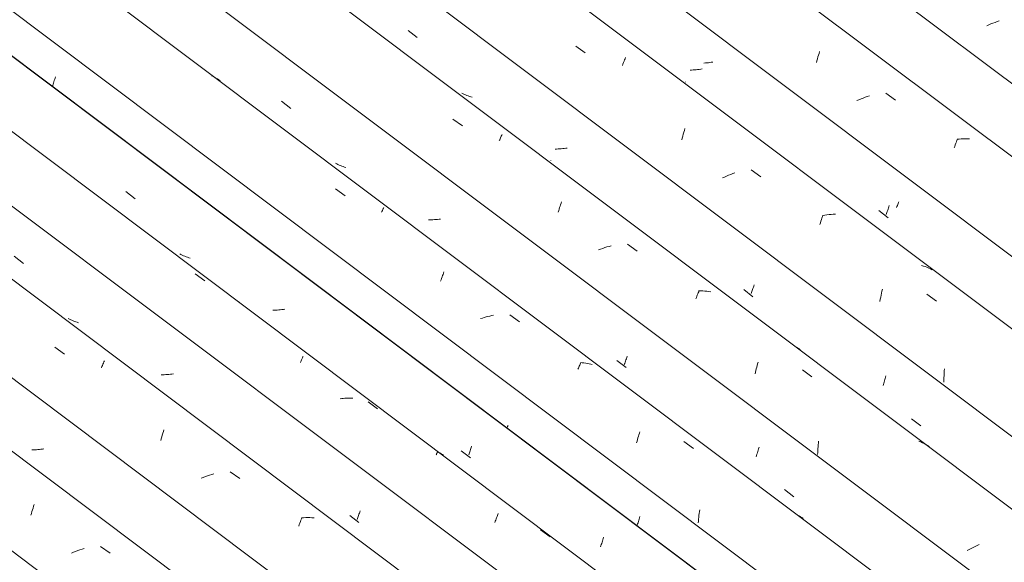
# Model space of a CAD drawing. Header units: metres. Extents: x 6.5 to 21.8, y 0.9 to 11.2.
# Tile 68 of 112: x 15.178 to 16.163, y 5.806 to 6.349. Entities that reach past the tile are written whole.
import ezdxf

# ---------------------------------------------------------------- set-up
doc = ezdxf.new("R2010")
doc.units = ezdxf.units.M
doc.layers.add('A-GLAZ-CWMG', color=7, linetype='Continuous', lineweight=5)

# ---------------------------------------------------------------- blocks, each defined once
blk = doc.blocks.new('FP_63-ISO_02')
at = {"layer": 'A-GLAZ-CWMG', "color": 9, "true_color": 0xc0c0c0}
for p, q in [((15.2111, 6.28417), (15.21147, 6.28535)), ((15.21147, 6.28535), (15.21184, 6.28656)), ((15.21184, 6.28656), (15.2122, 6.2878)), ((15.2122, 6.2878), (15.21256, 6.28905)), ((15.21256, 6.28905), (15.21292, 6.29034)), ((15.21292, 6.29034), (15.21326, 6.29164)), ((15.21035, 6.2819), (15.21073, 6.28302)), ((15.21073, 6.28302), (15.2111, 6.28417)), ((15.66534, 5.94064), (15.66573, 5.94181)), ((15.66573, 5.94181), (15.66611, 5.943)), ((15.79765, 5.85071), (15.798, 5.852)), ((15.79526, 5.8429), (15.79545, 5.84346)), ((15.79545, 5.84346), (15.79582, 5.8446)), ((15.79582, 5.8446), (15.79619, 5.84577)), ((15.79619, 5.84577), (15.79656, 5.84697)), ((15.79656, 5.84697), (15.79693, 5.84819)), ((15.79693, 5.84819), (15.79729, 5.84944)), ((15.79729, 5.84944), (15.79765, 5.85071))]:
    blk.add_line(p, q, dxfattribs=at)
blk = doc.blocks.new('FP_64-ISO_02')
at = {"layer": 'A-GLAZ-CWMG'}
blk.add_line((17.0559, 5.02773), (13.73104, 7.52322), dxfattribs=at)
at = {"layer": 'A-GLAZ-CWMG', "color": 9, "true_color": 0xc0c0c0}
for p, q in [((15.37106, 6.29192), (15.36959, 6.29264)), ((15.37251, 6.29116), (15.37106, 6.29192)), ((15.37393, 6.29035), (15.37251, 6.29116)), ((15.37532, 6.2895), (15.37393, 6.29035)), ((15.37668, 6.2886), (15.37532, 6.2895)), ((15.37801, 6.28766), (15.37668, 6.2886)), ((15.49356, 6.17941), (15.50315, 6.17249)), ((15.53967, 6.15621), (15.54004, 6.157)), ((15.54004, 6.157), (15.54038, 6.15775)), ((15.54038, 6.15775), (15.54071, 6.15846)), ((15.54071, 6.15846), (15.54103, 6.15912)), ((15.54103, 6.15912), (15.54132, 6.15974)), ((15.54132, 6.15974), (15.54159, 6.16032)), ((15.54159, 6.16032), (15.54184, 6.16085)), ((15.59867, 6.0872), (15.59915, 6.08864)), ((15.59915, 6.08864), (15.59964, 6.09004)), ((15.59964, 6.09004), (15.60012, 6.09141)), ((15.60012, 6.09141), (15.6006, 6.09275)), ((15.6006, 6.09275), (15.60109, 6.09405)), ((15.60109, 6.09405), (15.60157, 6.09531)), ((15.60157, 6.09531), (15.60204, 6.09653)), ((15.64054, 6.05035), (15.6387, 6.04977)), ((15.64238, 6.05091), (15.64054, 6.05035)), ((15.64423, 6.05142), (15.64238, 6.05091)), ((15.64608, 6.05191), (15.64423, 6.05142)), ((15.64793, 6.05236), (15.64608, 6.05191)), ((15.64978, 6.05277), (15.64793, 6.05236)), ((15.65164, 6.05315), (15.64978, 6.05277)), ((15.66792, 6.05343), (15.67751, 6.04648)), ((15.73609, 5.9992), (15.73655, 6.0003)), ((15.73655, 6.0003), (15.737, 6.00136)), ((15.737, 6.00136), (15.73743, 6.00238)), ((15.73743, 6.00238), (15.73786, 6.00336)), ((15.73786, 6.00336), (15.73827, 6.0043)), ((15.73827, 6.0043), (15.73867, 6.0052)), ((15.74038, 6.00574), (15.73863, 6.00591)), ((15.73867, 6.0052), (15.73906, 6.00605)), ((15.74211, 6.00553), (15.74038, 6.00574)), ((15.74382, 6.00527), (15.74211, 6.00553)), ((15.74551, 6.00497), (15.74382, 6.00527)), ((15.74718, 6.00462), (15.74551, 6.00497)), ((15.74884, 6.00422), (15.74718, 6.00462)), ((15.75047, 6.00378), (15.74884, 6.00422)), ((15.79568, 5.92903), (15.79613, 5.93063)), ((15.79613, 5.93063), (15.79659, 5.93221)), ((15.79659, 5.93221), (15.79706, 5.93375)), ((15.79706, 5.93375), (15.79753, 5.93527)), ((15.79753, 5.93527), (15.79801, 5.93675)), ((15.7948, 5.92574), (15.79523, 5.9274)), ((15.79523, 5.9274), (15.79568, 5.92903)), ((15.84218, 5.92698), (15.85176, 5.92001)), ((15.85694, 5.85122), (15.85713, 5.85312)), ((15.85713, 5.85312), (15.85735, 5.855)), ((15.85735, 5.855), (15.85759, 5.85688)), ((15.85759, 5.85688), (15.85786, 5.85874)), ((15.95864, 5.8517), (15.95725, 5.85256)), ((15.95999, 5.8508), (15.95864, 5.8517)), ((15.8565, 5.84548), (15.85662, 5.8474)), ((15.85662, 5.8474), (15.85676, 5.84931)), ((15.85676, 5.84931), (15.85694, 5.85122)), ((15.96132, 5.84986), (15.95999, 5.8508))]:
    blk.add_line(p, q, dxfattribs=at)
blk = doc.blocks.new('FP_65-ISO_02')
at = {"layer": 'A-GLAZ-CWMG', "color": 9, "true_color": 0xc0c0c0}
for p, q in [((15.43961, 6.26709), (15.44883, 6.25995)), ((15.4947, 6.20449), (15.49347, 6.20515)), ((15.49595, 6.20387), (15.4947, 6.20449)), ((15.49722, 6.20329), (15.49595, 6.20387)), ((15.49851, 6.20273), (15.49722, 6.20329)), ((15.49982, 6.20221), (15.49851, 6.20273)), ((15.50115, 6.20173), (15.49982, 6.20221)), ((15.50249, 6.20128), (15.50115, 6.20173)), ((15.50385, 6.20086), (15.50249, 6.20128)), ((15.58804, 6.14864), (15.58653, 6.14866)), ((15.58955, 6.14866), (15.58804, 6.14864)), ((15.59106, 6.14871), (15.58955, 6.14866)), ((15.59258, 6.14878), (15.59106, 6.14871)), ((15.59411, 6.14889), (15.59258, 6.14878)), ((15.59564, 6.14902), (15.59411, 6.14889)), ((15.59717, 6.14918), (15.59564, 6.14902)), ((15.5987, 6.14937), (15.59717, 6.14918)), ((15.58244, 6.13777), (15.58241, 6.13786)), ((15.78413, 6.0085), (15.78456, 6.00974)), ((15.78456, 6.00974), (15.78499, 6.011)), ((15.78499, 6.011), (15.78542, 6.01231)), ((15.77504, 6.00794), (15.78427, 6.00083)), ((15.78243, 6.00397), (15.78285, 6.00504)), ((15.78285, 6.00504), (15.78327, 6.00616)), ((15.78327, 6.00616), (15.7837, 6.00731)), ((15.7837, 6.00731), (15.78413, 6.0085)), ((15.91688, 5.91971), (15.91729, 5.92116)), ((15.91432, 5.91167), (15.91475, 5.91292)), ((15.91475, 5.91292), (15.91518, 5.91421)), ((15.91518, 5.91421), (15.91561, 5.91553)), ((15.91561, 5.91553), (15.91604, 5.91689)), ((15.91604, 5.91689), (15.91646, 5.91828)), ((15.91646, 5.91828), (15.91688, 5.91971)), ((15.94283, 5.87878), (15.95206, 5.87168))]:
    blk.add_line(p, q, dxfattribs=at)
blk = doc.blocks.new('FP_66-ISO_02')
at = {"layer": 'A-GLAZ-CWMG'}
blk.add_line((17.18028, 5.10102), (13.73104, 7.68987), dxfattribs=at)
at = {"layer": 'A-GLAZ-CWMG', "color": 9, "true_color": 0xc0c0c0}
for p, q in [((15.61091, 6.24928), (15.62053, 6.24241)), ((15.65742, 6.22772), (15.65785, 6.22871)), ((15.65785, 6.22871), (15.65826, 6.22967)), ((15.65826, 6.22967), (15.65866, 6.23058)), ((15.65866, 6.23058), (15.65905, 6.23146)), ((15.65905, 6.23146), (15.65943, 6.2323)), ((15.65943, 6.2323), (15.65979, 6.2331)), ((15.65979, 6.2331), (15.66013, 6.23385)), ((15.71637, 6.15622), (15.71683, 6.15777)), ((15.71683, 6.15777), (15.71729, 6.15929)), ((15.71729, 6.15929), (15.71776, 6.16079)), ((15.71776, 6.16079), (15.71824, 6.16225)), ((15.71824, 6.16225), (15.71872, 6.16368)), ((15.71872, 6.16368), (15.71919, 6.16509)), ((15.71919, 6.16509), (15.71967, 6.16646)), ((15.75873, 6.11928), (15.75662, 6.11849)), ((15.76084, 6.12004), (15.75873, 6.11928)), ((15.76297, 6.12075), (15.76084, 6.12004)), ((15.76511, 6.12143), (15.76297, 6.12075)), ((15.76726, 6.12207), (15.76511, 6.12143)), ((15.76942, 6.12266), (15.76726, 6.12207)), ((15.78579, 6.12414), (15.79541, 6.11724)), ((15.8541, 6.06968), (15.85457, 6.07093)), ((15.85457, 6.07093), (15.85504, 6.07215)), ((15.85504, 6.07215), (15.85551, 6.07333)), ((15.85551, 6.07333), (15.85596, 6.07448)), ((15.85596, 6.07448), (15.85641, 6.07559)), ((15.85641, 6.07559), (15.85686, 6.07666)), ((15.85894, 6.0775), (15.85684, 6.07748)), ((15.85686, 6.07666), (15.85729, 6.07769)), ((15.86103, 6.07746), (15.85894, 6.0775)), ((15.8631, 6.07736), (15.86103, 6.07746)), ((15.86514, 6.07721), (15.8631, 6.07736)), ((15.86717, 6.07701), (15.86514, 6.07721)), ((15.86918, 6.07674), (15.86717, 6.07701)), ((15.95507, 6.02082), (15.95342, 6.02177)), ((15.95668, 6.01982), (15.95507, 6.02082)), ((15.95826, 6.01877), (15.95668, 6.01982)), ((15.91404, 5.99803), (15.91446, 5.99971)), ((15.91446, 5.99971), (15.91489, 6.00137)), ((15.91489, 6.00137), (15.91533, 6.003)), ((15.91533, 6.003), (15.91578, 6.0046)), ((15.91578, 6.0046), (15.91623, 6.00618)), ((15.91324, 5.99461), (15.91363, 5.99633)), ((15.91363, 5.99633), (15.91404, 5.99803)), ((15.96061, 5.99848), (15.97022, 5.99156)), ((15.97616, 5.91978), (15.97631, 5.92169)), ((15.97631, 5.92169), (15.97648, 5.9236)), ((15.97648, 5.9236), (15.97667, 5.92549)), ((15.97667, 5.92549), (15.97689, 5.92738)), ((16.07905, 5.92652), (16.07728, 5.92727)), ((16.08078, 5.9257), (16.07905, 5.92652)), ((16.08248, 5.92483), (16.08078, 5.9257)), ((16.08414, 5.92389), (16.08248, 5.92483)), ((16.08576, 5.9229), (16.08414, 5.92389)), ((16.08735, 5.92186), (16.08576, 5.9229)), ((15.97587, 5.91402), (15.97595, 5.91595)), ((15.97595, 5.91595), (15.97604, 5.91787)), ((15.97604, 5.91787), (15.97616, 5.91978)), ((16.13333, 5.82206), (16.13136, 5.82107)), ((16.13534, 5.82302), (16.13333, 5.82206)), ((16.13736, 5.82395), (16.13534, 5.82302)), ((16.12748, 5.81903), (16.12558, 5.81799)), ((16.1294, 5.82006), (16.12748, 5.81903)), ((16.13136, 5.82107), (16.1294, 5.82006))]:
    blk.add_line(p, q, dxfattribs=at)
blk = doc.blocks.new('FP_67-ISO_02')
at = {"layer": 'A-GLAZ-CWMG', "color": 9, "true_color": 0xc0c0c0}
for p, q in [((15.56614, 6.33791), (15.57538, 6.33077)), ((15.62117, 6.27463), (15.61993, 6.27526)), ((15.62243, 6.27403), (15.62117, 6.27463)), ((15.62371, 6.27347), (15.62243, 6.27403)), ((15.62501, 6.27294), (15.62371, 6.27347)), ((15.62633, 6.27244), (15.62501, 6.27294)), ((15.62766, 6.27198), (15.62633, 6.27244)), ((15.62902, 6.27156), (15.62766, 6.27198)), ((15.63039, 6.27116), (15.62902, 6.27156)), ((15.71472, 6.21936), (15.71321, 6.21934)), ((15.71624, 6.21942), (15.71472, 6.21936)), ((15.71776, 6.2195), (15.71624, 6.21942)), ((15.71928, 6.21961), (15.71776, 6.2195)), ((15.7208, 6.21975), (15.71928, 6.21961)), ((15.72233, 6.21992), (15.7208, 6.21975)), ((15.72386, 6.22012), (15.72233, 6.21992)), ((15.72539, 6.22034), (15.72386, 6.22012)), ((15.70891, 6.20778), (15.7089, 6.20788)), ((15.70895, 6.20771), (15.70891, 6.20778)), ((15.90191, 6.07875), (15.91115, 6.07163)), ((15.91043, 6.07787), (15.9108, 6.07894)), ((15.9108, 6.07894), (15.91117, 6.08004)), ((15.91117, 6.08004), (15.91155, 6.08117)), ((15.91155, 6.08117), (15.91192, 6.08233)), ((15.91192, 6.08233), (15.91229, 6.08351)), ((15.90932, 6.07484), (15.90968, 6.07582)), ((15.90968, 6.07582), (15.91005, 6.07683)), ((15.91005, 6.07683), (15.91043, 6.07787)), ((16.04317, 5.98882), (16.04353, 5.99009)), ((16.04353, 5.99009), (16.04388, 5.99138)), ((16.04388, 5.99138), (16.04422, 5.99269)), ((16.04133, 5.98286), (16.04171, 5.98399)), ((16.04171, 5.98399), (16.04208, 5.98516)), ((16.04208, 5.98516), (16.04245, 5.98635)), ((16.04245, 5.98635), (16.04281, 5.98757)), ((16.04281, 5.98757), (16.04317, 5.98882)), ((16.06985, 5.94954), (16.07909, 5.94244))]:
    blk.add_line(p, q, dxfattribs=at)
blk = doc.blocks.new('FP_68-ISO_02')
at = {"layer": 'A-GLAZ-CWMG'}
blk.add_line((17.31428, 5.18068), (13.73104, 7.8701), dxfattribs=at)
at = {"layer": 'A-GLAZ-CWMG', "color": 9, "true_color": 0xc0c0c0}
for p, q in [((15.7338, 6.32228), (15.74346, 6.31549)), ((15.7811, 6.3043), (15.78164, 6.30571)), ((15.78164, 6.30571), (15.78217, 6.30708)), ((15.78217, 6.30708), (15.78269, 6.30841)), ((15.78269, 6.30841), (15.7832, 6.30968)), ((15.7832, 6.30968), (15.7837, 6.31091)), ((15.78056, 6.30284), (15.7811, 6.3043)), ((15.8415, 6.23422), (15.84201, 6.23609)), ((15.84201, 6.23609), (15.84253, 6.23793)), ((15.84253, 6.23793), (15.84306, 6.23974)), ((15.84003, 6.22841), (15.84051, 6.23037)), ((15.84051, 6.23037), (15.841, 6.23231)), ((15.841, 6.23231), (15.8415, 6.23422)), ((15.90942, 6.19852), (15.91908, 6.19169)), ((15.88274, 6.19135), (15.8807, 6.19042)), ((15.88479, 6.19225), (15.88274, 6.19135)), ((15.88685, 6.19312), (15.88479, 6.19225)), ((15.88894, 6.19396), (15.88685, 6.19312)), ((15.89103, 6.19477), (15.88894, 6.19396)), ((15.89314, 6.19555), (15.89103, 6.19477)), ((15.97859, 6.14558), (15.97913, 6.14722)), ((15.97913, 6.14722), (15.97968, 6.14882)), ((15.97968, 6.14882), (15.98023, 6.15038)), ((15.98023, 6.15038), (15.98078, 6.15189)), ((15.98078, 6.15189), (15.98132, 6.15337)), ((15.983, 6.15336), (15.98085, 6.15306)), ((15.98515, 6.15361), (15.983, 6.15336)), ((15.98728, 6.15382), (15.98515, 6.15361)), ((15.98941, 6.15397), (15.98728, 6.15382)), ((15.99152, 6.15408), (15.98941, 6.15397)), ((15.99363, 6.15414), (15.99152, 6.15408)), ((15.97804, 6.14391), (15.97859, 6.14558)), ((16.08163, 6.10239), (16.07976, 6.10296)), ((16.08346, 6.10177), (16.08163, 6.10239)), ((16.08527, 6.10109), (16.08346, 6.10177)), ((16.08705, 6.10036), (16.08527, 6.10109)), ((16.08879, 6.09957), (16.08705, 6.10036)), ((16.0905, 6.09873), (16.08879, 6.09957)), ((16.04027, 6.07728), (16.04075, 6.07926)), ((16.03816, 6.06702), (16.03855, 6.06912)), ((16.03855, 6.06912), (16.03895, 6.07119)), ((16.03895, 6.07119), (16.03938, 6.07325)), ((16.03938, 6.07325), (16.03982, 6.07528)), ((16.03982, 6.07528), (16.04027, 6.07728)), ((16.08506, 6.07418), (16.09472, 6.06732)), ((16.10258, 5.99746), (16.10274, 5.99968)), ((16.10224, 5.98849), (16.10228, 5.99073)), ((16.10228, 5.99073), (16.10235, 5.99298)), ((16.10235, 5.99298), (16.10245, 5.99522)), ((16.10245, 5.99522), (16.10258, 5.99746)), ((16.10224, 5.98624), (16.10224, 5.98849))]:
    blk.add_line(p, q, dxfattribs=at)
blk = doc.blocks.new('FP_69-ISO_02')
at = {"layer": 'A-GLAZ-CWMG', "color": 9, "true_color": 0xc0c0c0}
for p, q in [((15.84976, 6.29837), (15.84825, 6.29833)), ((15.85128, 6.29844), (15.84976, 6.29837)), ((15.8528, 6.29855), (15.85128, 6.29844)), ((15.85432, 6.29868), (15.8528, 6.29855)), ((15.85585, 6.29884), (15.85432, 6.29868)), ((15.85737, 6.29903), (15.85585, 6.29884)), ((15.8589, 6.29925), (15.85737, 6.29903)), ((15.86043, 6.2995), (15.8589, 6.29925)), ((15.8438, 6.28631), (15.8438, 6.28643)), ((15.84383, 6.28623), (15.8438, 6.28631)), ((16.03706, 6.15781), (16.0463, 6.1507)), ((16.04521, 6.15598), (16.04558, 6.15705)), ((16.04558, 6.15705), (16.04595, 6.15815)), ((16.04595, 6.15815), (16.04633, 6.15927)), ((16.04633, 6.15927), (16.0467, 6.16042)), ((16.0467, 6.16042), (16.04706, 6.16161)), ((16.04706, 6.16161), (16.04743, 6.16281)), ((16.04448, 6.15394), (16.04484, 6.15494)), ((16.04484, 6.15494), (16.04521, 6.15598))]:
    blk.add_line(p, q, dxfattribs=at)
blk = doc.blocks.new('FP_70-ISO_02')
at = {"layer": 'A-GLAZ-CWMG'}
blk.add_line((17.44484, 5.25508), (13.74519, 8.03187), dxfattribs=at)
at = {"layer": 'A-GLAZ-CWMG', "color": 9, "true_color": 0xc0c0c0}
for p, q in [((15.97674, 6.31321), (15.97728, 6.31499)), ((15.97728, 6.31499), (15.97782, 6.31672)), ((15.97466, 6.30576), (15.97516, 6.30768)), ((15.97516, 6.30768), (15.97568, 6.30956)), ((15.97568, 6.30956), (15.9762, 6.3114)), ((15.9762, 6.3114), (15.97674, 6.31321)), ((16.04407, 6.27507), (16.0537, 6.26821)), ((16.01719, 6.2687), (16.01513, 6.26782)), ((16.01927, 6.26955), (16.01719, 6.2687)), ((16.02136, 6.27037), (16.01927, 6.26955)), ((16.02347, 6.27115), (16.02136, 6.27037)), ((16.02559, 6.2719), (16.02347, 6.27115)), ((16.02772, 6.27262), (16.02559, 6.2719)), ((16.11416, 6.22513), (16.11471, 6.2266)), ((16.11471, 6.2266), (16.11525, 6.22803)), ((16.11525, 6.22803), (16.11579, 6.22941)), ((16.11746, 6.22934), (16.11533, 6.22914)), ((16.11959, 6.22949), (16.11746, 6.22934)), ((16.12171, 6.22959), (16.11959, 6.22949)), ((16.12382, 6.22964), (16.12171, 6.22959)), ((16.12591, 6.22964), (16.12382, 6.22964)), ((16.12798, 6.22958), (16.12591, 6.22964)), ((16.1125, 6.22045), (16.11305, 6.22205)), ((16.11305, 6.22205), (16.11361, 6.22361)), ((16.11361, 6.22361), (16.11416, 6.22513))]:
    blk.add_line(p, q, dxfattribs=at)
blk = doc.blocks.new('FP_72-ISO_02')
at = {"layer": 'A-GLAZ-CWMG', "color": 9, "true_color": 0xc0c0c0}
for p, q in [((16.14914, 6.34437), (16.14706, 6.34352)), ((16.15124, 6.34518), (16.14914, 6.34437)), ((16.15335, 6.34596), (16.15124, 6.34518)), ((16.15547, 6.34671), (16.15335, 6.34596)), ((16.1576, 6.34742), (16.15547, 6.34671)), ((16.14706, 6.34352), (16.145, 6.34264))]:
    blk.add_line(p, q, dxfattribs=at)
blk = doc.blocks.new('Rectangular Mullion - Telha Fibrocimento - Ondulada-1908998-ISO_02')
at = {"layer": 'A-GLAZ-CWMG'}
for p, q in [((17.50554, 5.2826), (13.32806, 8.41803)), ((17.37549, 5.20734), (13.73104, 7.9427)), ((17.241, 5.12827), (13.73104, 7.76269)), ((17.11522, 5.05734), (13.73104, 7.59735)), ((16.99501, 4.98733), (13.84113, 7.35449))]:
    blk.add_line(p, q, dxfattribs=at)
for name in ['FP_72-ISO_02', 'FP_70-ISO_02', 'FP_68-ISO_02', 'FP_69-ISO_02', 'FP_67-ISO_02', 'FP_63-ISO_02', 'FP_66-ISO_02', 'FP_64-ISO_02', 'FP_65-ISO_02']:
    blk.add_blockref(name, (0, 0), dxfattribs=at)
blk = doc.blocks.new('FP_83-ISO_02')
at = {"layer": 'A-GLAZ-CWMG', "color": 9, "true_color": 0xc0c0c0}
for p, q in [((15.86365, 6.30543), (15.86219, 6.30535)), ((15.86511, 6.30555), (15.86365, 6.30543)), ((15.86657, 6.30569), (15.86511, 6.30555)), ((15.86804, 6.30586), (15.86657, 6.30569)), ((15.8695, 6.30605), (15.86804, 6.30586)), ((15.87097, 6.30627), (15.8695, 6.30605)), ((16.05677, 6.16598), (16.05697, 6.1666)), ((16.05491, 6.16076), (16.05527, 6.16174)), ((16.05527, 6.16174), (16.05564, 6.16276)), ((16.05564, 6.16276), (16.05602, 6.1638)), ((16.05602, 6.1638), (16.05639, 6.16487)), ((16.05639, 6.16487), (16.05677, 6.16598))]:
    blk.add_line(p, q, dxfattribs=at)
blk = doc.blocks.new('FP_84-ISO_02')
at = {"layer": 'A-GLAZ-CWMG'}
blk.add_line((17.44693, 5.25349), (13.74519, 8.03186), dxfattribs=at)
blk = doc.blocks.new('Rectangular Mullion - Telha Fibrocimento - Ondulada-V79-ISO_02')
at = {"layer": 'A-GLAZ-CWMG'}
for name in ['FP_84-ISO_02', 'FP_83-ISO_02']:
    blk.add_blockref(name, (0, 0), dxfattribs=at)
blk = doc.blocks.new('FP_241-ISO_02')
at = {"layer": 'A-GLAZ-CWMG'}
blk.add_line((16.21192, 5.13513), (13.73104, 6.99716), dxfattribs=at)
at = {"layer": 'A-GLAZ-CWMG', "color": 9, "true_color": 0xc0c0c0}
for p, q in [((15.19093, 5.86042), (15.19147, 5.86215)), ((15.19147, 5.86215), (15.19202, 5.86384)), ((15.18883, 5.85315), (15.18934, 5.85502)), ((15.18934, 5.85502), (15.18986, 5.85686)), ((15.18986, 5.85686), (15.19039, 5.85866)), ((15.19039, 5.85866), (15.19093, 5.86042)), ((15.2584, 5.82208), (15.26806, 5.81523)), ((15.23144, 5.81627), (15.22936, 5.81543)), ((15.23354, 5.81708), (15.23144, 5.81627)), ((15.23565, 5.81786), (15.23354, 5.81708)), ((15.23777, 5.81861), (15.23565, 5.81786)), ((15.2399, 5.81932), (15.23777, 5.81861)), ((15.24204, 5.81999), (15.2399, 5.81932))]:
    blk.add_line(p, q, dxfattribs=at)
blk = doc.blocks.new('FP_242-ISO_02')
at = {"layer": 'A-GLAZ-CWMG', "color": 9, "true_color": 0xc0c0c0}
for p, q in [((15.19119, 5.91868), (15.18969, 5.91868)), ((15.1927, 5.91871), (15.19119, 5.91868)), ((15.19422, 5.91877), (15.1927, 5.91871)), ((15.19574, 5.91886), (15.19422, 5.91877)), ((15.19726, 5.91898), (15.19574, 5.91886)), ((15.19879, 5.91913), (15.19726, 5.91898)), ((15.20031, 5.91931), (15.19879, 5.91913)), ((15.20184, 5.91951), (15.20031, 5.91931)), ((15.1857, 5.90778), (15.18567, 5.90785))]:
    blk.add_line(p, q, dxfattribs=at)
blk = doc.blocks.new('FP_243-ISO_02')
at = {"layer": 'A-GLAZ-CWMG'}
blk.add_line((16.34138, 5.20973), (13.73104, 7.16893), dxfattribs=at)
at = {"layer": 'A-GLAZ-CWMG', "color": 9, "true_color": 0xc0c0c0}
for p, q in [((15.21268, 6.02115), (15.22233, 6.01432)), ((15.25938, 6.00054), (15.2599, 6.00183)), ((15.2599, 6.00183), (15.26041, 6.00307)), ((15.26041, 6.00307), (15.2609, 6.00426)), ((15.2609, 6.00426), (15.26138, 6.0054)), ((15.26138, 6.0054), (15.26185, 6.00648)), ((15.26185, 6.00648), (15.2623, 6.00752)), ((15.31916, 5.92977), (15.31968, 5.9316)), ((15.31968, 5.9316), (15.32021, 5.9334)), ((15.32021, 5.9334), (15.32075, 5.93516)), ((15.32075, 5.93516), (15.3213, 5.93689)), ((15.3213, 5.93689), (15.32184, 5.93857)), ((15.31864, 5.9279), (15.31916, 5.92977)), ((15.36122, 5.89099), (15.35913, 5.89015)), ((15.36331, 5.8918), (15.36122, 5.89099)), ((15.36542, 5.89258), (15.36331, 5.8918)), ((15.36755, 5.89332), (15.36542, 5.89258)), ((15.36968, 5.89403), (15.36755, 5.89332)), ((15.37182, 5.89469), (15.36968, 5.89403)), ((15.38819, 5.89676), (15.39784, 5.8899)), ((15.45675, 5.84233), (15.4573, 5.84387)), ((15.4573, 5.84387), (15.45784, 5.84536)), ((15.45784, 5.84536), (15.45839, 5.84681)), ((15.45839, 5.84681), (15.45892, 5.84821)), ((15.45892, 5.84821), (15.45945, 5.84957)), ((15.45945, 5.84957), (15.45997, 5.85088)), ((15.46164, 5.85076), (15.45952, 5.85063)), ((15.46375, 5.85084), (15.46164, 5.85076)), ((15.46585, 5.85086), (15.46375, 5.85084)), ((15.46793, 5.85083), (15.46585, 5.85086)), ((15.46999, 5.85074), (15.46793, 5.85083)), ((15.47204, 5.8506), (15.46999, 5.85074))]:
    blk.add_line(p, q, dxfattribs=at)
blk = doc.blocks.new('FP_244-ISO_02')
at = {"layer": 'A-GLAZ-CWMG', "color": 9, "true_color": 0xc0c0c0}
for p, q in [((15.17217, 6.11217), (15.1814, 6.10503)), ((15.22732, 6.04934), (15.22609, 6.04999)), ((15.22857, 6.04872), (15.22732, 6.04934)), ((15.22983, 6.04813), (15.22857, 6.04872)), ((15.23112, 6.04758), (15.22983, 6.04813)), ((15.23243, 6.04706), (15.23112, 6.04758)), ((15.23376, 6.04658), (15.23243, 6.04706)), ((15.2351, 6.04613), (15.23376, 6.04658)), ((15.23646, 6.04572), (15.2351, 6.04613)), ((15.32068, 5.99367), (15.31918, 5.99367)), ((15.3222, 5.9937), (15.32068, 5.99367)), ((15.32371, 5.99377), (15.3222, 5.9937)), ((15.32523, 5.99386), (15.32371, 5.99377)), ((15.32676, 5.99399), (15.32523, 5.99386)), ((15.32828, 5.99414), (15.32676, 5.99399)), ((15.32981, 5.99433), (15.32828, 5.99414)), ((15.33134, 5.99454), (15.32981, 5.99433)), ((15.31511, 5.98261), (15.31508, 5.98269)), ((15.50779, 5.85301), (15.51702, 5.8459)), ((15.51592, 5.85102), (15.51629, 5.85205)), ((15.51629, 5.85205), (15.51666, 5.8531)), ((15.51666, 5.8531), (15.51703, 5.85418)), ((15.51703, 5.85418), (15.51741, 5.85529)), ((15.51741, 5.85529), (15.51778, 5.85643)), ((15.51778, 5.85643), (15.51815, 5.8576)), ((15.51519, 5.84907), (15.51555, 5.85003)), ((15.51555, 5.85003), (15.51592, 5.85102))]:
    blk.add_line(p, q, dxfattribs=at)
blk = doc.blocks.new('FP_245-ISO_02')
at = {"layer": 'A-GLAZ-CWMG'}
blk.add_line((16.45395, 5.27285), (13.74634, 7.30506), dxfattribs=at)
at = {"layer": 'A-GLAZ-CWMG', "color": 9, "true_color": 0xc0c0c0}
for p, q in [((15.35321, 6.09454), (15.36272, 6.08752)), ((15.39711, 6.06628), (15.39715, 6.06642)), ((15.39715, 6.06642), (15.39717, 6.06653)), ((15.39717, 6.06653), (15.39716, 6.0666)), ((15.45951, 6.00848), (15.45988, 6.00928)), ((15.45988, 6.00928), (15.46023, 6.01003)), ((15.46023, 6.01003), (15.46057, 6.01075)), ((15.46057, 6.01075), (15.4609, 6.01143)), ((15.4609, 6.01143), (15.46121, 6.01207)), ((15.45835, 6.00587), (15.45874, 6.00678)), ((15.45874, 6.00678), (15.45913, 6.00765)), ((15.45913, 6.00765), (15.45951, 6.00848)), ((15.4997, 5.96991), (15.49808, 5.9697)), ((15.50132, 5.97008), (15.4997, 5.96991)), ((15.50293, 5.97022), (15.50132, 5.97008)), ((15.50453, 5.97033), (15.50293, 5.97022)), ((15.50613, 5.97039), (15.50453, 5.97033)), ((15.50772, 5.97042), (15.50613, 5.97039)), ((15.50929, 5.9704), (15.50772, 5.97042)), ((15.51086, 5.97035), (15.50929, 5.9704)), ((15.52606, 5.9667), (15.53556, 5.95966)), ((15.59421, 5.91356), (15.59448, 5.91409)), ((15.59448, 5.91409), (15.59472, 5.91458)), ((15.59472, 5.91458), (15.59495, 5.91504)), ((15.59495, 5.91504), (15.59516, 5.91545)), ((15.59516, 5.91545), (15.59534, 5.91583)), ((15.59534, 5.91583), (15.5955, 5.91616)), ((15.59672, 5.91615), (15.59544, 5.9168)), ((15.5955, 5.91616), (15.59564, 5.91646)), ((15.59564, 5.91646), (15.59576, 5.91671)), ((15.59799, 5.91546), (15.59672, 5.91615)), ((15.59922, 5.91473), (15.59799, 5.91546)), ((15.60043, 5.91396), (15.59922, 5.91473)), ((15.60161, 5.91315), (15.60043, 5.91396)), ((15.6547, 5.85069), (15.65513, 5.8518)), ((15.65513, 5.8518), (15.65556, 5.85289)), ((15.65556, 5.85289), (15.65599, 5.85393)), ((15.65599, 5.85393), (15.65641, 5.85494)), ((15.65296, 5.8459), (15.65339, 5.84715)), ((15.65339, 5.84715), (15.65383, 5.84836)), ((15.65383, 5.84836), (15.65427, 5.84954)), ((15.65427, 5.84954), (15.6547, 5.85069)), ((15.69874, 5.83854), (15.70823, 5.83148))]:
    blk.add_line(p, q, dxfattribs=at)
blk = doc.blocks.new('FP_246-ISO_02')
at = {"layer": 'A-GLAZ-CWMG', "color": 9, "true_color": 0xc0c0c0}
for p, q in [((15.28373, 6.17677), (15.29296, 6.16963)), ((15.33885, 6.11388), (15.33762, 6.11453)), ((15.3401, 6.11327), (15.33885, 6.11388)), ((15.34137, 6.11268), (15.3401, 6.11327)), ((15.34266, 6.11214), (15.34137, 6.11268)), ((15.34397, 6.11163), (15.34266, 6.11214)), ((15.3453, 6.11115), (15.34397, 6.11163)), ((15.34664, 6.1107), (15.3453, 6.11115)), ((15.34801, 6.1103), (15.34664, 6.1107)), ((15.43225, 6.05827), (15.43074, 6.05827)), ((15.43376, 6.05831), (15.43225, 6.05827)), ((15.43528, 6.05837), (15.43376, 6.05831)), ((15.4368, 6.05847), (15.43528, 6.05837)), ((15.43832, 6.05859), (15.4368, 6.05847)), ((15.43985, 6.05875), (15.43832, 6.05859)), ((15.44138, 6.05893), (15.43985, 6.05875)), ((15.4429, 6.05914), (15.44138, 6.05893)), ((15.42662, 6.04713), (15.42659, 6.04722)), ((15.62898, 5.9199), (15.62935, 5.92104)), ((15.62935, 5.92104), (15.62972, 5.92221)), ((15.61935, 5.91761), (15.62858, 5.9105)), ((15.62675, 5.91367), (15.62712, 5.91463)), ((15.62712, 5.91463), (15.62748, 5.91563)), ((15.62748, 5.91563), (15.62786, 5.91665)), ((15.62786, 5.91665), (15.62823, 5.91771)), ((15.62823, 5.91771), (15.6286, 5.91879)), ((15.6286, 5.91879), (15.62898, 5.9199)), ((15.7587, 5.82155), (15.75908, 5.82267)), ((15.75908, 5.82267), (15.75945, 5.82382)), ((15.75945, 5.82382), (15.75982, 5.825)), ((15.75982, 5.825), (15.76019, 5.8262)), ((15.76019, 5.8262), (15.76056, 5.82742)), ((15.76056, 5.82742), (15.76092, 5.82868)), ((15.76092, 5.82868), (15.76127, 5.82995)), ((15.76127, 5.82995), (15.76162, 5.83125))]:
    blk.add_line(p, q, dxfattribs=at)
blk = doc.blocks.new('Rectangular Mullion - Telha Fibrocimento - Ondulada-1908999-ISO_02')
at = {"layer": 'A-GLAZ-CWMG'}
for p, q in [((16.51409, 5.30298), (13.78341, 7.3525)), ((16.5163, 5.30171), (13.78371, 7.35267)), ((16.40198, 5.23743), (13.73104, 7.24212)), ((16.27262, 5.16266), (13.73104, 7.07025)), ((16.14257, 5.08739), (13.73104, 6.89737))]:
    blk.add_line(p, q, dxfattribs=at)
for name in ['FP_245-ISO_02', 'FP_246-ISO_02', 'FP_244-ISO_02', 'FP_243-ISO_02', 'FP_241-ISO_02', 'FP_242-ISO_02']:
    blk.add_blockref(name, (0, 0), dxfattribs=at)

msp = doc.modelspace()

# ---------------------------------------------------------------- block references
at = {"layer": 'A-GLAZ-CWMG'}
for name in ['Rectangular Mullion - Telha Fibrocimento - Ondulada-V79-ISO_02', 'Rectangular Mullion - Telha Fibrocimento - Ondulada-1908998-ISO_02', 'Rectangular Mullion - Telha Fibrocimento - Ondulada-1908999-ISO_02']:
    msp.add_blockref(name, (0, 0), dxfattribs=at)

doc.saveas('drawing.dxf')
